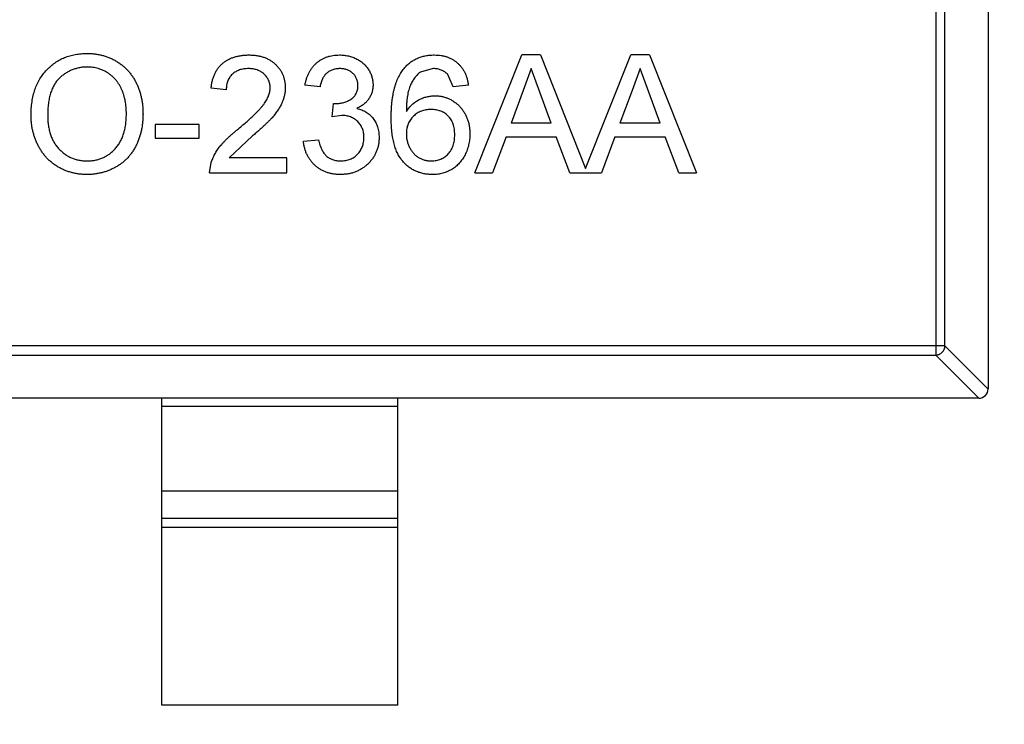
# Model space of a CAD drawing. Header units: millimetres. Extents: x -117 to 182, y -33 to 89.
# Tile 125 of 135: x 155.02 to 157.1, y 27.74 to 29.23. Entities that reach past the tile are written whole.
import ezdxf

# ---------------------------------------------------------------- set-up
doc = ezdxf.new("R2010")
doc.units = ezdxf.units.MM
doc.header["$LTSCALE"] = 1.21
doc.header["$MEASUREMENT"] = 0
doc.layers.get('0').update_dxf_attribs({"linetype": 'CONTINUOUS'})

msp = doc.modelspace()

# ---------------------------------------------------------------- linework, layer by layer
at = {"color": 7, "linetype": 'Continuous'}
for p, q in [((157.069, 30.1067), (157.069, 28.4467)), ((156.9579, 30.0352), (156.9579, 28.5181)), ((156.9776, 28.5378), (156.9776, 30.0155)), ((155.982, 28.9039), (156.0812, 29.1539)), ((156.121, 29.1539), (156.0812, 29.1539)), ((156.121, 29.1539), (156.2165, 28.9133)), ((156.2165, 28.9133), (156.312, 29.1539)), ((156.3517, 29.1539), (156.312, 29.1539)), ((156.3517, 29.1539), (156.451, 28.9039)), ((155.8938, 29.125), (155.8665, 29.1176)), ((156.1011, 29.125), (156.084, 29.0788)), ((156.1195, 29.0753), (156.1011, 29.125)), ((156.3319, 29.125), (156.3148, 29.0788)), ((156.3502, 29.0753), (156.3319, 29.125)), ((155.936, 29.0866), (155.9245, 29.1122)), ((155.4553, 29.0801), (155.4232, 29.0833)), ((155.654, 29.0866), (155.6219, 29.0898)), ((155.9681, 29.0898), (155.936, 29.0866)), ((156.084, 29.0788), (156.0584, 29.0096)), ((156.1438, 29.0096), (156.1195, 29.0753)), ((156.3148, 29.0788), (156.2892, 29.0096)), ((156.3745, 29.0096), (156.3502, 29.0753)), ((155.6793, 29.0225), (155.6826, 29.0513)), ((155.6826, 29.0513), (155.6872, 29.0509)), ((155.7001, 29.0259), (155.6793, 29.0225)), ((156.1438, 29.0096), (156.0584, 29.0096)), ((156.3745, 29.0096), (156.2892, 29.0096)), ((155.3046, 29.0064), (155.3046, 28.9776)), ((155.3976, 29.0064), (155.3046, 29.0064)), ((155.3976, 28.9776), (155.3976, 29.0064)), ((155.3046, 28.9776), (155.3976, 28.9776)), ((155.5109, 28.9823), (155.4612, 28.9359)), ((155.6187, 28.9712), (155.6508, 28.9744)), ((156.0478, 28.9808), (156.0194, 28.9039)), ((156.0478, 28.9808), (156.1544, 28.9808)), ((156.1828, 28.9039), (156.1544, 28.9808)), ((156.2786, 28.9808), (156.2501, 28.9039)), ((156.2786, 28.9808), (156.3852, 28.9808)), ((156.4136, 28.9039), (156.3852, 28.9808)), ((155.42, 28.9039), (155.4234, 28.9261)), ((155.5835, 28.9359), (155.4612, 28.9359)), ((155.5835, 28.9039), (155.5835, 28.9359)), ((155.42, 28.9039), (155.5835, 28.9039)), ((155.982, 28.9039), (156.0194, 28.9039)), ((156.1828, 28.9039), (156.2501, 28.9039)), ((156.4136, 28.9039), (156.451, 28.9039)), ((156.9776, 28.5378), (154.1604, 28.5378)), ((156.9776, 28.5378), (157.069, 28.4463)), ((154.1801, 28.5181), (156.9579, 28.5181)), ((157.0493, 28.4267), (156.9579, 28.5181)), ((157.049, 28.4267), (154.089, 28.4267)), ((155.319, 27.7767), (155.319, 28.4267)), ((155.819, 27.7767), (155.819, 28.4267)), ((155.819, 28.4089), (155.319, 28.4089)), ((155.319, 28.2306), (155.819, 28.2306)), ((155.319, 28.1726), (155.819, 28.1726)), ((155.819, 28.1528), (155.319, 28.1528)), ((155.819, 27.7767), (155.319, 27.7767))]:
    msp.add_line(p, q, dxfattribs=at)
for centre, radius, start, end in [((143.8851, 33.6739), 23, 284.05543, 256.50213), ((143.8851, 33.6739), 22.75, 293.00457, 348.66733), ((143.8851, 33.6739), 21.75, 192.0131, 315.16633), ((157.049, 28.4467), 0.02, 270, 360)]:
    msp.add_arc(centre, radius, start, end, dxfattribs=at)
for points, knots in [([(155.0418, 29.0256), (155.0419, 29.0306), (155.0421, 29.0403), (155.0436, 29.0546), (155.0462, 29.0679), (155.0499, 29.0805), (155.0545, 29.0922), (155.0602, 29.1031), (155.067, 29.1131), (155.0748, 29.1223), (155.0834, 29.1304), (155.0926, 29.1376), (155.1024, 29.1436), (155.1129, 29.1486), (155.124, 29.1524), (155.1356, 29.1551), (155.1479, 29.1568), (155.1563, 29.157), (155.1605, 29.1571)], [0, 0, 0, 0, 0.075226, 0.146575, 0.2145, 0.27953, 0.342403, 0.403496, 0.463762, 0.523864, 0.583252, 0.641302, 0.698898, 0.756295, 0.814628, 0.874325, 0.935783, 1, 1, 1, 1]), ([(155.1605, 29.1571), (155.1634, 29.157), (155.169, 29.1569), (155.1773, 29.1562), (155.1853, 29.1548), (155.1932, 29.1531), (155.2008, 29.1507), (155.2083, 29.148), (155.2155, 29.1446), (155.2225, 29.1407), (155.2292, 29.1364), (155.2355, 29.1317), (155.2413, 29.1266), (155.2469, 29.1211), (155.2519, 29.1151), (155.2566, 29.1088), (155.2608, 29.1021), (155.2646, 29.0949), (155.268, 29.0875), (155.2709, 29.0798), (155.2734, 29.0718), (155.2755, 29.0636), (155.277, 29.0552), (155.2782, 29.0465), (155.2788, 29.0376), (155.2789, 29.0315), (155.279, 29.0285)], [0, 0, 0, 0, 0.043099, 0.085587, 0.126908, 0.167967, 0.20845, 0.249025, 0.289281, 0.33001, 0.370598, 0.410466, 0.450033, 0.489688, 0.529116, 0.569037, 0.609703, 0.650759, 0.692509, 0.734219, 0.776707, 0.819552, 0.863351, 0.907839, 0.953334, 1, 1, 1, 1]), ([(155.4232, 29.0833), (155.4235, 29.0861), (155.4242, 29.0916), (155.4258, 29.0994), (155.428, 29.1068), (155.4307, 29.1136), (155.434, 29.12), (155.4378, 29.1258), (155.4423, 29.1311), (155.4472, 29.1359), (155.4526, 29.1401), (155.4586, 29.1438), (155.4649, 29.1469), (155.4718, 29.1495), (155.479, 29.1514), (155.4867, 29.1528), (155.4949, 29.1537), (155.5005, 29.1538), (155.5033, 29.1539)], [0, 0, 0, 0, 0.070675, 0.137493, 0.201473, 0.262869, 0.32255, 0.380737, 0.43822, 0.495487, 0.553484, 0.611346, 0.670644, 0.731587, 0.794183, 0.859445, 0.928208, 1, 1, 1, 1]), ([(155.5033, 29.1539), (155.5062, 29.1538), (155.5119, 29.1537), (155.5201, 29.1527), (155.5278, 29.1512), (155.5351, 29.1491), (155.5419, 29.1462), (155.5483, 29.1428), (155.5542, 29.1388), (155.5596, 29.1341), (155.5644, 29.129), (155.5687, 29.1236), (155.5722, 29.1179), (155.5752, 29.1119), (155.5775, 29.1055), (155.5791, 29.0989), (155.5801, 29.092), (155.5802, 29.0873), (155.5803, 29.0849)], [0, 0, 0, 0, 0.074712, 0.145539, 0.213339, 0.278615, 0.342094, 0.40389, 0.465063, 0.526577, 0.587328, 0.64638, 0.704345, 0.761672, 0.819418, 0.878039, 0.937796, 1, 1, 1, 1]), ([(155.6219, 29.0898), (155.6224, 29.0922), (155.6234, 29.0971), (155.6254, 29.1041), (155.6279, 29.1107), (155.6308, 29.1168), (155.6341, 29.1226), (155.6379, 29.1279), (155.6421, 29.1327), (155.6467, 29.1372), (155.6517, 29.1411), (155.657, 29.1445), (155.6626, 29.1474), (155.6685, 29.1497), (155.6748, 29.1516), (155.6813, 29.1529), (155.6881, 29.1537), (155.6927, 29.1538), (155.695, 29.1539)], [0, 0, 0, 0, 0.071036, 0.139343, 0.204958, 0.268332, 0.330129, 0.390664, 0.450861, 0.510587, 0.570374, 0.629455, 0.687994, 0.747581, 0.807839, 0.870034, 0.93381, 1, 1, 1, 1]), ([(155.695, 29.1539), (155.6983, 29.1538), (155.7047, 29.1535), (155.7141, 29.1519), (155.7232, 29.1492), (155.7317, 29.1454), (155.7396, 29.1408), (155.7466, 29.1353), (155.7526, 29.129), (155.7574, 29.1219), (155.7613, 29.1144), (155.7641, 29.1066), (155.7658, 29.0985), (155.7661, 29.0931), (155.7662, 29.0903)], [0, 0, 0, 0, 0.092054, 0.181008, 0.26913, 0.357137, 0.443549, 0.526433, 0.607453, 0.688385, 0.767854, 0.845531, 0.922529, 1, 1, 1, 1]), ([(155.8319, 29.1255), (155.8339, 29.1277), (155.8379, 29.1322), (155.8447, 29.138), (155.8519, 29.1429), (155.8597, 29.1469), (155.8681, 29.15), (155.8769, 29.1523), (155.8862, 29.1536), (155.8926, 29.1538), (155.8959, 29.1539)], [0, 0, 0, 0, 0.125625, 0.247619, 0.368528, 0.488104, 0.609878, 0.735382, 0.864448, 1, 1, 1, 1]), ([(155.8959, 29.1539), (155.8984, 29.1538), (155.9031, 29.1537), (155.9102, 29.1529), (155.9169, 29.1516), (155.9232, 29.1497), (155.9292, 29.1473), (155.9349, 29.1444), (155.9402, 29.1409), (155.9452, 29.1369), (155.9497, 29.1325), (155.9538, 29.1276), (155.9574, 29.1223), (155.9605, 29.1165), (155.9632, 29.1104), (155.9654, 29.1039), (155.967, 29.097), (155.9677, 29.0922), (155.9681, 29.0898)], [0, 0, 0, 0, 0.068499, 0.134572, 0.198208, 0.259784, 0.319951, 0.379508, 0.438814, 0.498497, 0.558182, 0.617438, 0.677522, 0.737959, 0.80033, 0.86409, 0.930622, 1, 1, 1, 1]), ([(155.1607, 29.1282), (155.1579, 29.1282), (155.1524, 29.1281), (155.1442, 29.1268), (155.1364, 29.125), (155.1288, 29.1224), (155.1215, 29.1191), (155.1146, 29.1149), (155.1079, 29.1101), (155.1016, 29.1045), (155.0957, 29.0981), (155.0907, 29.0906), (155.0865, 29.0821), (155.083, 29.0726), (155.0803, 29.0621), (155.0784, 29.0507), (155.0773, 29.0383), (155.0771, 29.0296), (155.0771, 29.0252)], [0, 0, 0, 0, 0.055943, 0.110382, 0.164048, 0.216759, 0.269601, 0.323009, 0.377581, 0.433449, 0.490922, 0.550625, 0.613117, 0.679861, 0.751358, 0.828261, 0.910795, 1, 1, 1, 1]), ([(155.2437, 29.0287), (155.2437, 29.0312), (155.2437, 29.036), (155.2431, 29.0432), (155.2424, 29.0501), (155.2413, 29.0568), (155.2398, 29.0632), (155.2382, 29.0695), (155.2361, 29.0754), (155.2337, 29.0811), (155.2311, 29.0866), (155.2281, 29.0917), (155.2249, 29.0965), (155.2214, 29.1011), (155.2175, 29.1052), (155.2134, 29.1091), (155.2089, 29.1127), (155.2043, 29.1159), (155.1994, 29.1188), (155.1943, 29.1213), (155.1891, 29.1235), (155.1837, 29.1252), (155.1782, 29.1265), (155.1725, 29.1276), (155.1667, 29.1281), (155.1627, 29.1282), (155.1607, 29.1282)], [0, 0, 0, 0, 0.050852, 0.099752, 0.147438, 0.194086, 0.239171, 0.28334, 0.326577, 0.368936, 0.410572, 0.451051, 0.490877, 0.530044, 0.568937, 0.607578, 0.64642, 0.685679, 0.724799, 0.763513, 0.802173, 0.84074, 0.879649, 0.919071, 0.959098, 1, 1, 1, 1]), ([(155.5026, 29.125), (155.5009, 29.125), (155.4975, 29.1249), (155.4925, 29.1243), (155.4878, 29.1235), (155.4834, 29.1221), (155.4792, 29.1205), (155.4753, 29.1184), (155.4716, 29.116), (155.4682, 29.1132), (155.4652, 29.11), (155.4625, 29.1066), (155.4603, 29.1029), (155.4585, 29.0989), (155.4571, 29.0946), (155.456, 29.0901), (155.4554, 29.0852), (155.4553, 29.0818), (155.4553, 29.0801)], [0, 0, 0, 0, 0.070696, 0.138358, 0.20337, 0.2657, 0.327256, 0.386512, 0.445858, 0.505173, 0.56378, 0.622343, 0.680824, 0.739795, 0.800801, 0.864239, 0.930631, 1, 1, 1, 1]), ([(155.5482, 29.0846), (155.5482, 29.086), (155.5481, 29.0887), (155.5475, 29.0927), (155.5466, 29.0966), (155.5451, 29.1003), (155.5434, 29.1039), (155.5411, 29.1072), (155.5386, 29.1104), (155.5356, 29.1133), (155.5324, 29.1161), (155.5288, 29.1184), (155.5251, 29.1205), (155.521, 29.1222), (155.5168, 29.1234), (155.5123, 29.1243), (155.5075, 29.1249), (155.5043, 29.125), (155.5026, 29.125)], [0, 0, 0, 0, 0.061762, 0.121174, 0.179421, 0.236843, 0.294322, 0.353191, 0.412721, 0.474522, 0.537057, 0.599591, 0.662367, 0.725246, 0.790316, 0.857724, 0.927232, 1, 1, 1, 1]), ([(155.696, 29.125), (155.6934, 29.1249), (155.6882, 29.1247), (155.6808, 29.1228), (155.674, 29.1198), (155.6691, 29.1163), (155.6655, 29.1129), (155.6631, 29.11), (155.661, 29.1068), (155.6591, 29.1034), (155.6574, 29.0996), (155.6559, 29.0955), (155.6548, 29.0911), (155.6543, 29.0881), (155.654, 29.0866)], [0, 0, 0, 0, 0.127797, 0.246795, 0.362284, 0.477652, 0.536237, 0.59559, 0.656344, 0.719085, 0.784349, 0.852876, 0.924551, 1, 1, 1, 1]), ([(155.7341, 29.0893), (155.7341, 29.0905), (155.734, 29.093), (155.7335, 29.0967), (155.7327, 29.1001), (155.7315, 29.1034), (155.73, 29.1065), (155.7281, 29.1095), (155.726, 29.1123), (155.7235, 29.1149), (155.7208, 29.1173), (155.7178, 29.1193), (155.7146, 29.1211), (155.7113, 29.1225), (155.7077, 29.1236), (155.704, 29.1244), (155.7001, 29.1249), (155.6974, 29.125), (155.696, 29.125)], [0, 0, 0, 0, 0.065093, 0.127304, 0.188122, 0.247131, 0.306077, 0.365678, 0.426103, 0.487841, 0.550317, 0.611805, 0.672737, 0.734883, 0.79768, 0.862475, 0.929775, 1, 1, 1, 1]), ([(155.8046, 29.0209), (155.8046, 29.0238), (155.8047, 29.0296), (155.8051, 29.0382), (155.8055, 29.0464), (155.8063, 29.0543), (155.8072, 29.0619), (155.8084, 29.0692), (155.8098, 29.0762), (155.8114, 29.0829), (155.8132, 29.0893), (155.8152, 29.0954), (155.8174, 29.1012), (155.8199, 29.1067), (155.8225, 29.1118), (155.8254, 29.1167), (155.8285, 29.1212), (155.8307, 29.1241), (155.8319, 29.1255)], [0, 0, 0, 0, 0.080034, 0.157854, 0.232564, 0.304731, 0.374384, 0.441663, 0.506048, 0.568692, 0.628715, 0.687238, 0.743227, 0.797567, 0.850239, 0.901629, 0.951067, 1, 1, 1, 1]), ([(155.8665, 29.1176), (155.8644, 29.1159), (155.8601, 29.1123), (155.8545, 29.1058), (155.8495, 29.0981), (155.8459, 29.091), (155.8433, 29.0846), (155.8416, 29.0791), (155.8401, 29.073), (155.8389, 29.0664), (155.838, 29.0592), (155.8372, 29.0515), (155.8368, 29.0431), (155.8367, 29.0373), (155.8367, 29.0344)], [0, 0, 0, 0, 0.088609, 0.181893, 0.280787, 0.38702, 0.444107, 0.506454, 0.574396, 0.647656, 0.726426, 0.811458, 0.90278, 1, 1, 1, 1]), ([(155.9245, 29.1122), (155.9234, 29.1132), (155.9213, 29.1152), (155.918, 29.1179), (155.9144, 29.1201), (155.9106, 29.1219), (155.9067, 29.1233), (155.9026, 29.1243), (155.8982, 29.1249), (155.8953, 29.125), (155.8938, 29.125)], [0, 0, 0, 0, 0.128545, 0.252818, 0.375212, 0.497113, 0.618546, 0.742222, 0.869458, 1, 1, 1, 1]), ([(155.481, 28.9974), (155.4842, 29.0001), (155.4904, 29.0053), (155.4992, 29.013), (155.5072, 29.0202), (155.5143, 29.027), (155.5205, 29.0332), (155.526, 29.039), (155.5307, 29.0442), (155.5346, 29.0491), (155.5378, 29.0537), (155.5406, 29.0583), (155.5429, 29.0627), (155.5448, 29.0672), (155.5464, 29.0716), (155.5474, 29.0759), (155.5481, 29.0803), (155.5482, 29.0831), (155.5482, 29.0846)], [0, 0, 0, 0, 0.11141, 0.214526, 0.309417, 0.396087, 0.474284, 0.544374, 0.60642, 0.660582, 0.709794, 0.756451, 0.800767, 0.843168, 0.884295, 0.923885, 0.962359, 1, 1, 1, 1]), ([(155.5803, 29.0849), (155.5802, 29.0824), (155.5801, 29.0774), (155.579, 29.07), (155.5771, 29.0627), (155.5747, 29.0554), (155.5714, 29.048), (155.5671, 29.0405), (155.5619, 29.0328), (155.5569, 29.0263), (155.5522, 29.0208), (155.548, 29.0163), (155.5432, 29.0115), (155.538, 29.0063), (155.532, 29.0008), (155.5255, 28.9949), (155.5184, 28.9887), (155.5135, 28.9845), (155.5109, 28.9823)], [0, 0, 0, 0, 0.057945, 0.116018, 0.174826, 0.234683, 0.296827, 0.364061, 0.436192, 0.51426, 0.556976, 0.604856, 0.657675, 0.715751, 0.77884, 0.847501, 0.921228, 1, 1, 1, 1]), ([(155.6872, 29.0509), (155.6902, 29.0511), (155.696, 29.0513), (155.7044, 29.0531), (155.7124, 29.056), (155.7186, 29.0594), (155.7231, 29.0627), (155.726, 29.0656), (155.7286, 29.0687), (155.7306, 29.0723), (155.7322, 29.0761), (155.7333, 29.0802), (155.734, 29.0846), (155.7341, 29.0877), (155.7341, 29.0893)], [0, 0, 0, 0, 0.129789, 0.254605, 0.378435, 0.50292, 0.565018, 0.624848, 0.683448, 0.742765, 0.802757, 0.86522, 0.930779, 1, 1, 1, 1]), ([(155.7662, 29.0903), (155.7661, 29.0877), (155.7658, 29.0826), (155.7642, 29.0751), (155.7614, 29.068), (155.7577, 29.0613), (155.7528, 29.0551), (155.7469, 29.0495), (155.7399, 29.0446), (155.7347, 29.042), (155.7321, 29.0407)], [0, 0, 0, 0, 0.121951, 0.240787, 0.35855, 0.479066, 0.601519, 0.727551, 0.859932, 1, 1, 1, 1]), ([(155.8367, 29.0344), (155.8386, 29.037), (155.8423, 29.0422), (155.8488, 29.049), (155.8559, 29.0548), (155.8636, 29.0594), (155.8718, 29.0629), (155.8802, 29.0655), (155.8887, 29.067), (155.8945, 29.0672), (155.8974, 29.0673)], [0, 0, 0, 0, 0.13549, 0.265229, 0.390778, 0.51542, 0.638317, 0.759642, 0.878902, 1, 1, 1, 1]), ([(155.8974, 29.0673), (155.8999, 29.0673), (155.9049, 29.0671), (155.9122, 29.0661), (155.9192, 29.0642), (155.9259, 29.0618), (155.9323, 29.0585), (155.9385, 29.0547), (155.9443, 29.05), (155.9498, 29.0448), (155.9548, 29.0389), (155.9593, 29.0326), (155.963, 29.0259), (155.966, 29.0187), (155.9684, 29.0112), (155.9701, 29.0032), (155.9711, 28.9949), (155.9712, 28.9891), (155.9713, 28.9862)], [0, 0, 0, 0, 0.061347, 0.121203, 0.179863, 0.238152, 0.296252, 0.35519, 0.415676, 0.478379, 0.541524, 0.603977, 0.666513, 0.729491, 0.79371, 0.859736, 0.928449, 1, 1, 1, 1]), ([(155.7321, 29.0407), (155.7339, 29.0403), (155.7374, 29.0394), (155.7424, 29.0376), (155.7472, 29.0354), (155.7517, 29.033), (155.7558, 29.0301), (155.7597, 29.0269), (155.7633, 29.0233), (155.7665, 29.0195), (155.7695, 29.0154), (155.772, 29.0109), (155.7741, 29.0062), (155.776, 29.0013), (155.7773, 28.9961), (155.7782, 28.9906), (155.7789, 28.9849), (155.7789, 28.9811), (155.779, 28.9791)], [0, 0, 0, 0, 0.065828, 0.128938, 0.190858, 0.251186, 0.310974, 0.37005, 0.429672, 0.489507, 0.549975, 0.610075, 0.670915, 0.732909, 0.796711, 0.861825, 0.929892, 1, 1, 1, 1]), ([(155.8886, 29.0385), (155.8868, 29.0385), (155.8833, 29.0384), (155.8782, 29.0376), (155.8732, 29.0366), (155.8685, 29.035), (155.864, 29.033), (155.8597, 29.0305), (155.8556, 29.0276), (155.8517, 29.0243), (155.8482, 29.0206), (155.8451, 29.0166), (155.8425, 29.0123), (155.8403, 29.0078), (155.8387, 29.0029), (155.8375, 28.9978), (155.8368, 28.9924), (155.8367, 28.9887), (155.8367, 28.9868)], [0, 0, 0, 0, 0.064812, 0.127718, 0.189086, 0.249562, 0.309738, 0.370215, 0.431085, 0.493911, 0.55657, 0.617553, 0.678119, 0.739063, 0.801665, 0.864956, 0.93089, 1, 1, 1, 1]), ([(155.9392, 28.9852), (155.9392, 28.9872), (155.9391, 28.9911), (155.9385, 28.9968), (155.9375, 29.0023), (155.9359, 29.0073), (155.934, 29.0121), (155.9317, 29.0165), (155.9289, 29.0206), (155.9257, 29.0243), (155.9221, 29.0276), (155.9183, 29.0305), (155.9141, 29.033), (155.9096, 29.035), (155.9047, 29.0366), (155.8996, 29.0376), (155.8942, 29.0384), (155.8905, 29.0385), (155.8886, 29.0385)], [0, 0, 0, 0, 0.072229, 0.141252, 0.207439, 0.270245, 0.331238, 0.391254, 0.450152, 0.509008, 0.567734, 0.625726, 0.683708, 0.742407, 0.803094, 0.865865, 0.931379, 1, 1, 1, 1]), ([(155.1604, 28.9007), (155.1575, 28.9007), (155.1518, 28.9008), (155.1434, 28.9016), (155.1352, 28.9029), (155.1272, 28.9048), (155.1195, 28.9072), (155.112, 28.9101), (155.1047, 28.9135), (155.0978, 28.9174), (155.0911, 28.9218), (155.0848, 28.9267), (155.0789, 28.9319), (155.0735, 28.9375), (155.0685, 28.9434), (155.0639, 28.9498), (155.0597, 28.9566), (155.056, 28.9637), (155.0526, 28.971), (155.0498, 28.9785), (155.0473, 28.9861), (155.0453, 28.9938), (155.0437, 29.0016), (155.0427, 29.0095), (155.0419, 29.0175), (155.0418, 29.0229), (155.0418, 29.0256)], [0, 0, 0, 0, 0.044697, 0.088534, 0.131409, 0.173814, 0.215715, 0.257247, 0.298848, 0.340604, 0.382029, 0.42297, 0.463632, 0.504048, 0.544591, 0.584964, 0.626265, 0.667979, 0.709943, 0.751382, 0.792619, 0.833948, 0.875008, 0.916446, 0.957907, 1, 1, 1, 1]), ([(155.0771, 29.0252), (155.0771, 29.0215), (155.0772, 29.0145), (155.0784, 29.0042), (155.0803, 28.9946), (155.0828, 28.9854), (155.0862, 28.977), (155.0902, 28.969), (155.0951, 28.9617), (155.1006, 28.955), (155.1067, 28.949), (155.1132, 28.9438), (155.1202, 28.9394), (155.1274, 28.9358), (155.1351, 28.9329), (155.1431, 28.931), (155.1516, 28.9297), (155.1573, 28.9296), (155.1602, 28.9295)], [0, 0, 0, 0, 0.075964, 0.148125, 0.217201, 0.2833, 0.347202, 0.4093, 0.470426, 0.531588, 0.591739, 0.650258, 0.707303, 0.764208, 0.821148, 0.879119, 0.938423, 1, 1, 1, 1]), ([(155.1602, 28.9295), (155.1632, 28.9296), (155.169, 28.9297), (155.1776, 28.9309), (155.1857, 28.933), (155.1935, 28.9358), (155.2008, 28.9395), (155.2078, 28.9439), (155.2142, 28.9493), (155.2203, 28.9553), (155.2258, 28.9621), (155.2307, 28.9696), (155.2347, 28.9778), (155.2381, 28.9867), (155.2406, 28.9963), (155.2424, 29.0065), (155.2435, 29.0174), (155.2437, 29.0249), (155.2437, 29.0287)], [0, 0, 0, 0, 0.061055, 0.119545, 0.176806, 0.232956, 0.288583, 0.344667, 0.401662, 0.46054, 0.520477, 0.581213, 0.643431, 0.707961, 0.775371, 0.846414, 0.921152, 1, 1, 1, 1]), ([(155.279, 29.0285), (155.2789, 29.0254), (155.2788, 29.0192), (155.2781, 29.0102), (155.2769, 29.0013), (155.2753, 28.9928), (155.2731, 28.9845), (155.2705, 28.9764), (155.2674, 28.9686), (155.2639, 28.961), (155.2599, 28.9538), (155.2555, 28.947), (155.2506, 28.9407), (155.2455, 28.9348), (155.2398, 28.9294), (155.2338, 28.9244), (155.2274, 28.9199), (155.2206, 28.9159), (155.2136, 28.9123), (155.2064, 28.9092), (155.1991, 28.9065), (155.1916, 28.9044), (155.184, 28.9027), (155.1762, 28.9015), (155.1684, 28.9008), (155.1631, 28.9007), (155.1604, 28.9007)], [0, 0, 0, 0, 0.04756, 0.093962, 0.139112, 0.183626, 0.227457, 0.270703, 0.313611, 0.35626, 0.398366, 0.439557, 0.480045, 0.519888, 0.559658, 0.599421, 0.639208, 0.679668, 0.72002, 0.759859, 0.79956, 0.839199, 0.878956, 0.918794, 0.959083, 1, 1, 1, 1]), ([(155.7469, 28.9793), (155.7469, 28.981), (155.7468, 28.9842), (155.7462, 28.989), (155.7452, 28.9935), (155.7437, 28.9978), (155.7418, 29.0019), (155.7396, 29.0057), (155.7368, 29.0094), (155.7338, 29.0127), (155.7304, 29.0158), (155.7267, 29.0185), (155.7228, 29.0208), (155.7187, 29.0226), (155.7144, 29.0241), (155.7098, 29.0251), (155.705, 29.0257), (155.7017, 29.0258), (155.7001, 29.0259)], [0, 0, 0, 0, 0.067051, 0.13118, 0.193722, 0.254499, 0.314763, 0.375117, 0.436023, 0.498297, 0.560571, 0.621619, 0.681973, 0.742853, 0.804272, 0.867473, 0.932273, 1, 1, 1, 1]), ([(155.8923, 28.9007), (155.8891, 28.9007), (155.8829, 28.9009), (155.8738, 28.9022), (155.8652, 28.9044), (155.8571, 28.9075), (155.8493, 28.9114), (155.842, 28.9163), (155.8352, 28.922), (155.8288, 28.9286), (155.8231, 28.9362), (155.8181, 28.945), (155.8139, 28.9549), (155.8105, 28.966), (155.8079, 28.9781), (155.806, 28.9914), (155.8048, 29.0058), (155.8047, 29.0157), (155.8046, 29.0209)], [0, 0, 0, 0, 0.056157, 0.110133, 0.162537, 0.213912, 0.265146, 0.31651, 0.369179, 0.423123, 0.479276, 0.538691, 0.601978, 0.670125, 0.74365, 0.82281, 0.908261, 1, 1, 1, 1]), ([(155.4234, 28.9261), (155.4244, 28.929), (155.4266, 28.935), (155.431, 28.9436), (155.4361, 28.9521), (155.4411, 28.9591), (155.4457, 28.9647), (155.4496, 28.969), (155.4538, 28.9735), (155.4585, 28.978), (155.4635, 28.9827), (155.469, 28.9876), (155.4748, 28.9925), (155.4789, 28.9957), (155.481, 28.9974)], [0, 0, 0, 0, 0.100388, 0.204407, 0.310686, 0.422157, 0.480685, 0.543238, 0.6095, 0.679555, 0.753841, 0.831641, 0.913813, 1, 1, 1, 1]), ([(155.6965, 28.9007), (155.6939, 28.9007), (155.6887, 28.9008), (155.6811, 28.9018), (155.6739, 28.9033), (155.667, 28.9055), (155.6605, 28.9082), (155.6543, 28.9116), (155.6484, 28.9156), (155.6429, 28.9202), (155.6379, 28.9253), (155.6334, 28.9308), (155.6296, 28.9366), (155.6262, 28.9428), (155.6234, 28.9494), (155.6213, 28.9563), (155.6196, 28.9636), (155.619, 28.9686), (155.6187, 28.9712)], [0, 0, 0, 0, 0.067794, 0.133464, 0.196934, 0.258481, 0.319787, 0.380431, 0.44099, 0.502867, 0.564806, 0.625526, 0.685604, 0.746041, 0.807347, 0.869717, 0.93379, 1, 1, 1, 1]), ([(155.6508, 28.9744), (155.6512, 28.9724), (155.652, 28.9687), (155.6536, 28.9634), (155.6553, 28.9584), (155.6574, 28.954), (155.6594, 28.9498), (155.6618, 28.9462), (155.6644, 28.9429), (155.6671, 28.94), (155.6701, 28.9375), (155.6733, 28.9353), (155.6768, 28.9335), (155.6805, 28.9321), (155.6845, 28.9309), (155.6886, 28.9301), (155.6931, 28.9296), (155.6961, 28.9295), (155.6977, 28.9295)], [0, 0, 0, 0, 0.082566, 0.15976, 0.233155, 0.301356, 0.365752, 0.426437, 0.484185, 0.539549, 0.593156, 0.647048, 0.701446, 0.757, 0.81384, 0.873058, 0.934963, 1, 1, 1, 1]), ([(155.779, 28.9791), (155.7789, 28.9764), (155.7788, 28.9711), (155.7777, 28.9633), (155.7758, 28.9559), (155.7732, 28.9487), (155.77, 28.9419), (155.7659, 28.9354), (155.7611, 28.9292), (155.7557, 28.9234), (155.7497, 28.918), (155.7433, 28.9134), (155.7364, 28.9094), (155.7292, 28.9062), (155.7216, 28.9037), (155.7136, 28.9019), (155.7052, 28.9009), (155.6994, 28.9007), (155.6965, 28.9007)], [0, 0, 0, 0, 0.063503, 0.124805, 0.18492, 0.244376, 0.303775, 0.364133, 0.425376, 0.488388, 0.551743, 0.61386, 0.67564, 0.737737, 0.800417, 0.864658, 0.930985, 1, 1, 1, 1]), ([(155.6977, 28.9295), (155.6995, 28.9295), (155.703, 28.9296), (155.7082, 28.9303), (155.7132, 28.9314), (155.7178, 28.933), (155.7221, 28.935), (155.7262, 28.9375), (155.73, 28.9404), (155.7335, 28.9438), (155.7366, 28.9475), (155.7394, 28.9514), (155.7417, 28.9555), (155.7437, 28.9598), (155.7451, 28.9644), (155.7461, 28.9692), (155.7468, 28.9742), (155.7469, 28.9776), (155.7469, 28.9793)], [0, 0, 0, 0, 0.069461, 0.135658, 0.19962, 0.261651, 0.322053, 0.38234, 0.443223, 0.50493, 0.56682, 0.6276, 0.687476, 0.747351, 0.808174, 0.870133, 0.933721, 1, 1, 1, 1]), ([(155.8367, 28.9868), (155.8368, 28.9843), (155.8369, 28.9793), (155.8383, 28.9719), (155.8405, 28.9647), (155.8435, 28.9578), (155.8473, 28.9513), (155.8517, 28.9456), (155.8568, 28.9407), (155.8624, 28.9366), (155.8686, 28.9334), (155.8753, 28.9311), (155.8824, 28.9297), (155.8873, 28.9296), (155.8898, 28.9295)], [0, 0, 0, 0, 0.086177, 0.171222, 0.257573, 0.34515, 0.431508, 0.513644, 0.593539, 0.672806, 0.752058, 0.831493, 0.913823, 1, 1, 1, 1]), ([(155.8898, 28.9295), (155.8916, 28.9296), (155.8951, 28.9296), (155.9002, 28.9304), (155.9051, 28.9315), (155.9097, 28.9332), (155.914, 28.9353), (155.9181, 28.9379), (155.922, 28.9409), (155.9255, 28.9444), (155.9288, 28.9483), (155.9315, 28.9526), (155.934, 28.9572), (155.9359, 28.9622), (155.9374, 28.9675), (155.9385, 28.9731), (155.9391, 28.979), (155.9392, 28.9831), (155.9392, 28.9852)], [0, 0, 0, 0, 0.063965, 0.124854, 0.184383, 0.242748, 0.2999, 0.357059, 0.415719, 0.475258, 0.535508, 0.596291, 0.657728, 0.721052, 0.786261, 0.853834, 0.925318, 1, 1, 1, 1]), ([(155.9713, 28.9862), (155.9712, 28.9823), (155.9709, 28.9747), (155.9689, 28.9635), (155.9658, 28.9526), (155.962, 28.9441), (155.9585, 28.9375), (155.9555, 28.9329), (155.9523, 28.9286), (155.949, 28.9245), (155.9453, 28.9208), (155.9414, 28.9173), (155.9372, 28.9142), (155.9329, 28.9114), (155.9283, 28.9089), (155.9237, 28.9067), (155.9188, 28.9048), (155.9138, 28.9033), (155.9086, 28.9021), (155.9033, 28.9012), (155.8978, 28.9007), (155.8941, 28.9007), (155.8923, 28.9007)], [0, 0, 0, 0, 0.088899, 0.17544, 0.261633, 0.34801, 0.390819, 0.432814, 0.473776, 0.514166, 0.554107, 0.594121, 0.63362, 0.673585, 0.71348, 0.75336, 0.792891, 0.833007, 0.873643, 0.914893, 0.95695, 1, 1, 1, 1]), ([(156.9579, 28.5181), (156.9604, 28.5181), (156.9655, 28.5193), (156.972, 28.5237), (156.9764, 28.5301), (156.9775, 28.5352), (156.9776, 28.5378)], [0, 0, 0, 0, 0.249032, 0.5, 0.750968, 1, 1, 1, 1])]:
    msp.add_open_spline(points, degree=3, knots=knots, dxfattribs=at)

doc.saveas('drawing.dxf')
